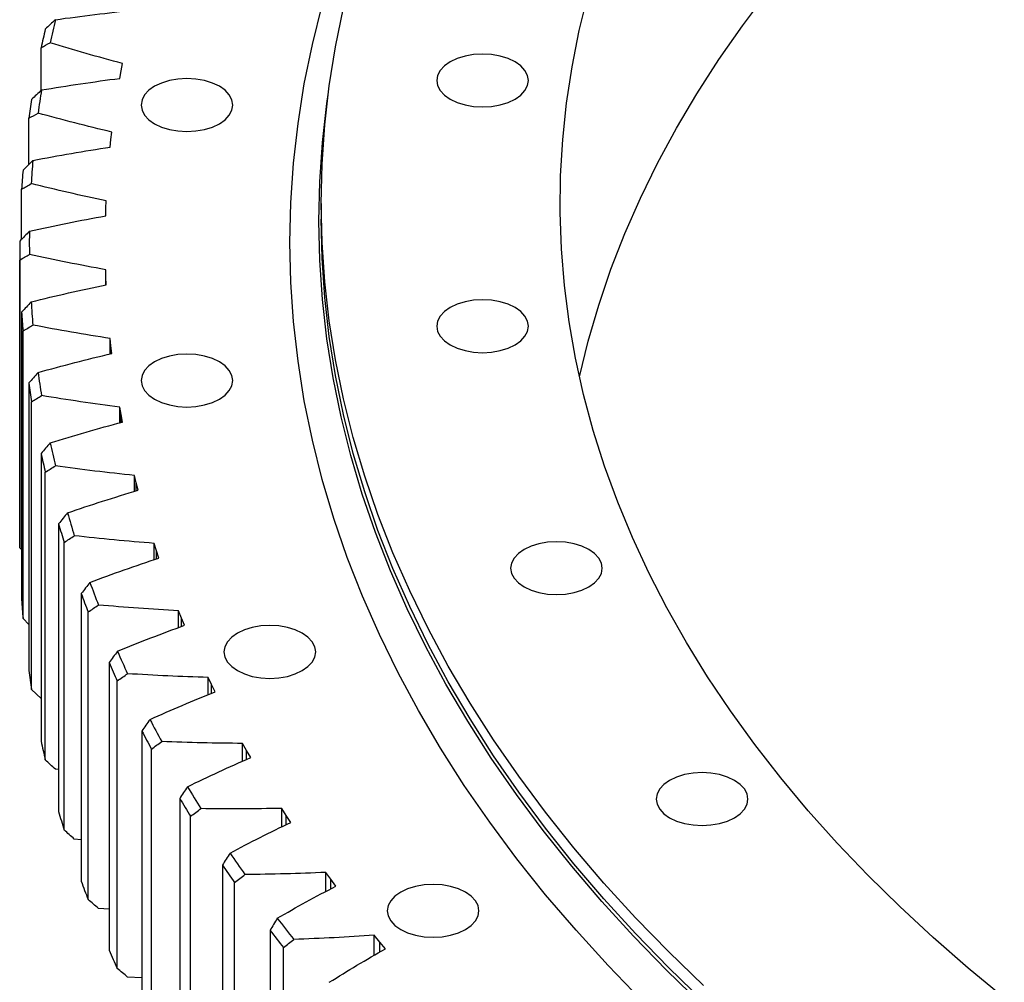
# Model space of a CAD drawing. Header units: millimetres. Extents: x 65 to 5169, y 6149 to 10179.
# Tile 9 of 15: x 3323 to 3528, y 8144 to 8343. Entities that reach past the tile are written whole.
import ezdxf

# ---------------------------------------------------------------- set-up
doc = ezdxf.new("R2010")
doc.units = ezdxf.units.MM
doc.header["$LTSCALE"] = 20

msp = doc.modelspace()

# ---------------------------------------------------------------- linework, layer by layer
at = {"color": 7, "linetype": 'Continuous', "lineweight": 25}
for p, q in [((3327.93, 8328.48), (3327.93, 8337.32)), ((3344.51, 8332.5), (3344.81, 8334.04)), ((3344.24, 8330.96), (3344.51, 8332.5)), ((3325.38, 8313.1), (3325.38, 8322.69)), ((3342.41, 8318.28), (3342.6, 8319.83)), ((3342.26, 8316.73), (3342.41, 8318.28)), ((3323.9, 8297.62), (3323.9, 8308.01)), ((3341.36, 8304.03), (3341.44, 8305.58)), ((3385.99, 8305.06), (3385.99, 8301.79)), ((3341.32, 8302.47), (3341.36, 8304.03)), ((3323.49, 8295.26), (3323.49, 8235.65)), ((3323.5, 8233.7), (3323.5, 8293.31)), ((3341.36, 8289.76), (3341.32, 8291.31)), ((3341.32, 8288.18), (3341.32, 8291.31)), ((3341.44, 8288.2), (3341.36, 8289.76)), ((3323.9, 8282.51), (3323.9, 8222.9)), ((3324.19, 8219), (3324.19, 8278.61)), ((3342.41, 8275.5), (3342.26, 8277.05)), ((3342.26, 8273.87), (3342.26, 8277.05)), ((3342.6, 8273.95), (3342.41, 8275.5)), ((3325.38, 8267.83), (3325.38, 8208.22)), ((3325.95, 8204.33), (3325.95, 8263.94)), ((3344.51, 8261.28), (3344.24, 8262.83)), ((3344.24, 8259.58), (3344.24, 8262.83)), ((3344.81, 8259.74), (3344.51, 8261.28)), ((3327.93, 8253.2), (3327.93, 8193.59)), ((3328.79, 8189.72), (3328.79, 8249.33)), ((3347.65, 8247.13), (3347.27, 8248.67)), ((3347.27, 8245.35), (3347.27, 8248.67)), ((3348.06, 8245.6), (3347.65, 8247.13)), ((3331.56, 8238.65), (3331.56, 8179.04)), ((3323.9, 8233.29), (3323.5, 8233.7)), ((3332.7, 8175.19), (3332.7, 8234.8)), ((3351.82, 8233.07), (3351.33, 8234.59)), ((3351.33, 8231.2), (3351.33, 8234.59)), ((3352.35, 8231.54), (3351.82, 8233.07)), ((3336.26, 8224.19), (3336.26, 8164.59)), ((3337.68, 8160.77), (3337.68, 8220.38)), ((3357.03, 8219.12), (3356.43, 8220.63)), ((3356.43, 8217.15), (3356.43, 8220.63)), ((3357.67, 8217.61), (3357.03, 8219.12)), ((3325.38, 8217.81), (3324.19, 8219)), ((3342.01, 8209.87), (3342.01, 8150.26)), ((3363.26, 8205.31), (3362.54, 8206.8)), ((3362.54, 8203.22), (3362.54, 8206.8)), ((3343.71, 8146.48), (3343.71, 8206.09)), ((3364.01, 8203.82), (3363.26, 8205.31)), ((3327.93, 8202.43), (3325.95, 8204.33)), ((3348.81, 8195.7), (3348.81, 8136.09)), ((3370.5, 8191.66), (3369.67, 8193.14)), ((3369.67, 8189.44), (3369.67, 8193.14)), ((3350.79, 8132.36), (3350.79, 8191.97)), ((3371.36, 8190.19), (3370.5, 8191.66)), ((3331.56, 8187.7), (3330.88, 8187.79)), ((3356.65, 8181.71), (3356.65, 8122.1)), ((3378.73, 8178.21), (3377.8, 8179.67)), ((3377.8, 8175.84), (3377.8, 8179.67)), ((3358.9, 8118.42), (3358.9, 8178.03)), ((3379.7, 8176.76), (3378.73, 8178.21)), ((3336.26, 8173.15), (3334.81, 8173.31)), ((3365.51, 8167.92), (3365.51, 8108.32)), ((3387.95, 8164.97), (3386.91, 8166.4)), ((3386.91, 8162.43), (3386.91, 8166.4)), ((3368.03, 8104.69), (3368.03, 8164.3)), ((3389.02, 8163.55), (3387.95, 8164.97)), ((3342.01, 8158.76), (3339.81, 8158.94)), ((3375.37, 8154.37), (3375.37, 8094.76)), ((3398.13, 8151.97), (3396.98, 8153.37)), ((3396.98, 8149.24), (3396.98, 8153.37)), ((3399.3, 8150.57), (3398.13, 8151.97)), ((3378.16, 8091.2), (3378.16, 8150.81)), ((3348.81, 8144.54), (3345.85, 8144.71))]:
    msp.add_line(p, q, dxfattribs=at)
at = {"color": 82, "linetype": 'Continuous', "lineweight": 25}
for p, q in [((3341.36, 8288.19), (3341.36, 8289.76)), ((3342.41, 8273.91), (3342.41, 8275.5)), ((3344.51, 8259.66), (3344.51, 8261.28)), ((3347.65, 8245.47), (3347.65, 8247.13)), ((3351.82, 8231.37), (3351.82, 8233.07)), ((3357.03, 8217.37), (3357.03, 8219.12)), ((3363.26, 8203.51), (3363.26, 8205.31)), ((3370.5, 8189.81), (3370.5, 8191.66)), ((3378.73, 8176.29), (3378.73, 8178.21)), ((3387.95, 8162.98), (3387.95, 8164.97)), ((3398.13, 8149.9), (3398.13, 8151.97))]:
    msp.add_line(p, q, dxfattribs=at)
at = {"color": 7, "linetype": 'Continuous', "lineweight": 25, "flags": 128}
for points in [[(3527.54, 8140.39), (3520.03, 8146.58), (3512.8, 8152.89), (3505.87, 8159.31), (3499.24, 8165.84), (3492.92, 8172.47), (3486.91, 8179.19), (3481.21, 8186), (3475.84, 8192.9), (3470.78, 8199.87), (3466.05, 8206.93), (3461.66, 8214.05), (3457.59, 8221.25), (3453.86, 8228.5), (3450.47, 8235.8), (3447.42, 8243.16), (3444.71, 8250.56), (3442.35, 8258), (3440.33, 8265.47), (3438.67, 8272.98), (3437.35, 8280.5), (3436.38, 8288.05), (3435.77, 8295.6), (3435.5, 8303.17), (3435.59, 8310.73), (3436.03, 8318.29), (3436.82, 8325.84), (3437.96, 8333.38), (3439.46, 8340.89), (3441.3, 8348.38)], [(3439.48, 8269.13), (3441.3, 8276.52), (3443.49, 8283.98), (3446.02, 8291.4), (3448.9, 8298.78), (3452.12, 8306.11), (3455.68, 8313.39), (3459.58, 8320.62), (3463.81, 8327.77), (3468.38, 8334.87), (3473.27, 8341.88), (3478.49, 8348.82)], [(3452.38, 8139.95), (3445.42, 8147.12), (3438.79, 8154.4), (3432.49, 8161.77), (3426.52, 8169.24), (3420.9, 8176.79), (3415.63, 8184.43), (3410.7, 8192.14), (3406.12, 8199.93), (3401.9, 8207.78), (3398.03, 8215.69), (3394.52, 8223.66), (3391.38, 8231.68), (3388.6, 8239.74), (3386.19, 8247.85), (3384.15, 8255.98), (3382.47, 8264.15), (3381.17, 8272.33), (3380.24, 8280.54), (3379.68, 8288.75), (3379.49, 8296.97), (3379.68, 8305.19), (3380.24, 8313.41), (3381.17, 8321.61), (3382.47, 8329.8), (3384.15, 8337.96), (3386.19, 8346.1)], [(3465.2, 8142.93), (3458, 8149.91), (3451.13, 8157), (3444.58, 8164.19), (3438.35, 8171.47), (3432.46, 8178.85), (3426.91, 8186.31), (3421.69, 8193.86), (3416.82, 8201.48), (3412.3, 8209.17), (3408.13, 8216.93), (3404.31, 8224.75), (3400.84, 8232.62), (3397.74, 8240.54), (3394.99, 8248.51), (3392.61, 8256.52), (3390.59, 8264.56), (3388.94, 8272.62), (3387.65, 8280.71), (3386.73, 8288.82), (3386.18, 8296.93), (3385.99, 8305.06), (3386.18, 8313.18), (3386.73, 8321.3), (3387.65, 8329.4), (3388.94, 8337.49), (3390.59, 8345.56)], [(3412.7, 8326.64), (3414.14, 8325.96), (3415.78, 8325.45), (3417.57, 8325.14), (3419.42, 8325.03), (3421.27, 8325.14), (3423.05, 8325.45), (3424.7, 8325.96), (3426.14, 8326.64), (3427.32, 8327.47), (3428.2, 8328.42), (3428.74, 8329.45), (3428.92, 8330.52), (3428.74, 8331.59), (3428.2, 8332.61), (3427.32, 8333.56), (3426.14, 8334.39), (3424.7, 8335.08), (3423.05, 8335.58), (3421.27, 8335.89), (3419.42, 8336), (3417.57, 8335.89), (3415.78, 8335.58), (3414.14, 8335.08), (3412.7, 8334.39), (3411.52, 8333.56), (3410.64, 8332.61), (3410.1, 8331.59), (3409.92, 8330.52), (3410.1, 8329.45), (3410.64, 8328.42), (3411.52, 8327.47), (3412.7, 8326.64)], [(3351.44, 8321.57), (3352.87, 8320.88), (3354.52, 8320.38), (3356.3, 8320.07), (3358.15, 8319.96), (3360.01, 8320.07), (3361.79, 8320.38), (3363.43, 8320.88), (3364.87, 8321.57), (3366.05, 8322.4), (3366.93, 8323.35), (3367.47, 8324.37), (3367.65, 8325.44), (3367.47, 8326.51), (3366.93, 8327.54), (3366.05, 8328.49), (3364.87, 8329.32), (3363.43, 8330), (3361.79, 8330.51), (3360.01, 8330.82), (3358.15, 8330.93), (3356.3, 8330.82), (3354.52, 8330.51), (3352.87, 8330), (3351.44, 8329.32), (3350.25, 8328.49), (3349.38, 8327.54), (3348.84, 8326.51), (3348.65, 8325.44), (3348.84, 8324.37), (3349.38, 8323.35), (3350.25, 8322.4), (3351.44, 8321.57)], [(3464.77, 8139.1), (3457.57, 8146.09), (3450.69, 8153.19), (3444.13, 8160.38), (3437.9, 8167.67), (3432.01, 8175.06), (3426.45, 8182.53), (3421.23, 8190.08), (3416.35, 8197.71), (3411.82, 8205.41), (3407.65, 8213.17), (3403.82, 8221), (3400.36, 8228.88), (3397.25, 8236.81), (3394.5, 8244.78), (3392.12, 8252.8), (3390.1, 8260.84), (3388.44, 8268.92), (3387.15, 8277.01), (3386.23, 8285.13), (3385.68, 8293.25), (3385.49, 8301.38), (3385.68, 8309.51), (3386.23, 8317.64), (3387.15, 8325.75), (3387.41, 8327.61)], [(3465.2, 8139.66), (3458, 8146.64), (3451.13, 8153.73), (3444.58, 8160.92), (3438.35, 8168.21), (3432.46, 8175.58), (3426.91, 8183.05), (3421.69, 8190.59), (3416.82, 8198.21), (3412.3, 8205.9), (3408.13, 8213.66), (3404.31, 8221.48), (3400.84, 8229.35), (3397.74, 8237.28), (3394.99, 8245.24), (3392.61, 8253.25), (3390.59, 8261.29), (3388.94, 8269.36), (3387.65, 8277.45), (3386.73, 8285.55), (3386.18, 8293.67), (3385.99, 8301.79)], [(3412.7, 8275.72), (3414.14, 8275.04), (3415.78, 8274.53), (3417.57, 8274.22), (3419.42, 8274.11), (3421.27, 8274.22), (3423.05, 8274.53), (3424.7, 8275.04), (3426.14, 8275.72), (3427.32, 8276.55), (3428.2, 8277.5), (3428.74, 8278.53), (3428.92, 8279.6), (3428.74, 8280.67), (3428.2, 8281.7), (3427.32, 8282.64), (3426.14, 8283.48), (3424.7, 8284.16), (3423.05, 8284.66), (3421.27, 8284.98), (3419.42, 8285.08), (3417.57, 8284.98), (3415.78, 8284.66), (3414.14, 8284.16), (3412.7, 8283.48), (3411.52, 8282.64), (3410.64, 8281.7), (3410.1, 8280.67), (3409.92, 8279.6), (3410.1, 8278.53), (3410.64, 8277.5), (3411.52, 8276.55), (3412.7, 8275.72)], [(3351.44, 8264.46), (3352.87, 8263.78), (3354.52, 8263.27), (3356.3, 8262.96), (3358.15, 8262.85), (3360.01, 8262.96), (3361.79, 8263.27), (3363.43, 8263.78), (3364.87, 8264.46), (3366.05, 8265.29), (3366.93, 8266.24), (3367.47, 8267.27), (3367.65, 8268.34), (3367.47, 8269.41), (3366.93, 8270.44), (3366.05, 8271.38), (3364.87, 8272.22), (3363.43, 8272.9), (3361.79, 8273.4), (3360.01, 8273.72), (3358.15, 8273.82), (3356.3, 8273.72), (3354.52, 8273.4), (3352.87, 8272.9), (3351.44, 8272.22), (3350.25, 8271.38), (3349.38, 8270.44), (3348.84, 8269.41), (3348.65, 8268.34), (3348.84, 8267.27), (3349.38, 8266.24), (3350.25, 8265.29), (3351.44, 8264.46)], [(3428.02, 8225.58), (3429.46, 8224.89), (3431.1, 8224.39), (3432.88, 8224.07), (3434.73, 8223.97), (3436.59, 8224.07), (3438.37, 8224.39), (3440.01, 8224.89), (3441.45, 8225.58), (3442.63, 8226.41), (3443.51, 8227.35), (3444.05, 8228.38), (3444.23, 8229.45), (3444.05, 8230.52), (3443.51, 8231.55), (3442.63, 8232.5), (3441.45, 8233.33), (3440.01, 8234.01), (3438.37, 8234.52), (3436.59, 8234.83), (3434.73, 8234.94), (3432.88, 8234.83), (3431.1, 8234.52), (3429.46, 8234.01), (3428.02, 8233.33), (3426.84, 8232.5), (3425.96, 8231.55), (3425.42, 8230.52), (3425.23, 8229.45), (3425.42, 8228.38), (3425.96, 8227.35), (3426.84, 8226.41), (3428.02, 8225.58)], [(3368.61, 8208.22), (3370.05, 8207.54), (3371.69, 8207.03), (3373.48, 8206.72), (3375.33, 8206.62), (3377.18, 8206.72), (3378.97, 8207.03), (3380.61, 8207.54), (3382.05, 8208.22), (3383.23, 8209.05), (3384.11, 8210), (3384.65, 8211.03), (3384.83, 8212.1), (3384.65, 8213.17), (3384.11, 8214.2), (3383.23, 8215.15), (3382.05, 8215.98), (3380.61, 8216.66), (3378.97, 8217.17), (3377.18, 8217.48), (3375.33, 8217.58), (3373.48, 8217.48), (3371.69, 8217.17), (3370.05, 8216.66), (3368.61, 8215.98), (3367.43, 8215.15), (3366.55, 8214.2), (3366.01, 8213.17), (3365.83, 8212.1), (3366.01, 8211.03), (3366.55, 8210), (3367.43, 8209.05), (3368.61, 8208.22)], [(3458.18, 8177.73), (3459.62, 8177.05), (3461.27, 8176.54), (3463.05, 8176.23), (3464.9, 8176.12), (3466.75, 8176.23), (3468.54, 8176.54), (3470.18, 8177.05), (3471.62, 8177.73), (3472.8, 8178.56), (3473.68, 8179.51), (3474.22, 8180.54), (3474.4, 8181.61), (3474.22, 8182.68), (3473.68, 8183.71), (3472.8, 8184.65), (3471.62, 8185.48), (3470.18, 8186.17), (3468.54, 8186.67), (3466.75, 8186.99), (3464.9, 8187.09), (3463.05, 8186.99), (3461.27, 8186.67), (3459.62, 8186.17), (3458.18, 8185.48), (3457, 8184.65), (3456.12, 8183.71), (3455.58, 8182.68), (3455.4, 8181.61), (3455.58, 8180.54), (3456.12, 8179.51), (3457, 8178.56), (3458.18, 8177.73)], [(3402.45, 8154.56), (3403.89, 8153.88), (3405.53, 8153.37), (3407.31, 8153.06), (3409.16, 8152.95), (3411.02, 8153.06), (3412.8, 8153.37), (3414.44, 8153.88), (3415.88, 8154.56), (3417.06, 8155.39), (3417.94, 8156.34), (3418.48, 8157.37), (3418.66, 8158.44), (3418.48, 8159.51), (3417.94, 8160.54), (3417.06, 8161.48), (3415.88, 8162.31), (3414.44, 8163), (3412.8, 8163.5), (3411.02, 8163.82), (3409.16, 8163.92), (3407.31, 8163.82), (3405.53, 8163.5), (3403.89, 8163), (3402.45, 8162.31), (3401.26, 8161.48), (3400.39, 8160.54), (3399.85, 8159.51), (3399.66, 8158.44), (3399.85, 8157.37), (3400.39, 8156.34), (3401.26, 8155.39), (3402.45, 8154.56)]]:
    msp.add_lwpolyline(points, dxfattribs=at)
at = {"color": 7, "linetype": 'Continuous', "lineweight": 25}
for centre, radius, start, end in [((3534.4, 8295.48), 209.02, 166.8239, 168.1622), ((3533.1, 8293.84), 209.72, 166.9511, 168.035), ((3529.08, 8296.47), 203.61, 170.9321, 172.2939), ((3527.76, 8294.84), 204.29, 171.0615, 172.1645), ((3525.87, 8296.84), 200.37, 175.1032, 176.4798), ((3524.53, 8295.21), 201.04, 175.2341, 176.3489), ((3524.79, 8296.89), 199.3, 179.3093, 180.6907), ((3523.45, 8295.26), 199.96, 179.4406, 180.5594), ((3525.87, 8296.94), 200.37, 183.5202, 184.8968), ((3524.53, 8295.31), 201.04, 183.6511, 184.7659), ((3529.08, 8297.31), 203.61, 187.7061, 189.0679), ((3527.76, 8295.68), 204.29, 187.8355, 188.9385), ((3534.4, 8298.31), 209.02, 191.8378, 193.1761), ((3533.1, 8296.68), 209.72, 191.965, 193.0489), ((3541.75, 8300.22), 216.62, 195.8892, 197.196), ((3540.47, 8298.6), 217.34, 196.0134, 197.0718), ((3523.46, 8235.65), 199.96, 180, 180.5594), ((3551.04, 8303.35), 226.42, 199.8375, 201.1063), ((3549.79, 8301.74), 227.18, 199.9581, 200.9857), ((3524.53, 8235.7), 201.04, 183.6511, 184.7659), ((3562.15, 8307.94), 238.45, 203.6644, 204.8902), ((3560.94, 8306.34), 239.24, 203.7809, 204.7736), ((3527.76, 8236.07), 204.29, 187.8355, 188.9385), ((3574.95, 8314.23), 252.72, 207.356, 208.5352), ((3573.79, 8312.66), 253.56, 207.4681, 208.4231), ((3533.1, 8237.07), 209.72, 191.965, 193.0489), ((3589.29, 8322.42), 269.23, 210.903, 212.0335), ((3588.17, 8320.88), 270.13, 211.0105, 211.926), ((3540.47, 8238.99), 217.34, 196.0134, 197.0718), ((3604.97, 8332.69), 287.97, 214.3002, 215.3811), ((3603.9, 8331.18), 288.94, 214.403, 215.2783), ((3549.79, 8242.13), 227.18, 199.9581, 200.9857), ((3621.82, 8345.15), 308.94, 217.546, 218.5774), ((3620.81, 8343.68), 309.97, 217.644, 218.4793), ((3560.94, 8246.74), 239.24, 203.7809, 204.7736)]:
    msp.add_arc(centre, radius, start, end, dxfattribs=at)
for points in [[(3330.88, 8343.12), (3336.31, 8343.89), (3341.78, 8344.55), (3347.27, 8345.12)], [(3330.88, 8343.12), (3330.18, 8342.48), (3329.49, 8341.84), (3328.79, 8341.19)], [(3327.93, 8337.32), (3328.56, 8337.66), (3329.19, 8338.01), (3329.82, 8338.36)], [(3344.81, 8334.04), (3339.74, 8335.39), (3334.75, 8336.82), (3329.82, 8338.36)], [(3328.01, 8328.56), (3333.39, 8329.46), (3338.8, 8330.26), (3344.24, 8330.96)], [(3328.01, 8328.56), (3327.33, 8327.9), (3326.64, 8327.24), (3325.95, 8326.58)], [(3325.38, 8322.69), (3326.02, 8323.05), (3326.66, 8323.41), (3327.31, 8323.77)], [(3342.6, 8319.83), (3337.44, 8321.05), (3332.34, 8322.36), (3327.31, 8323.77)], [(3326.22, 8313.94), (3331.53, 8314.97), (3336.87, 8315.9), (3342.26, 8316.73)], [(3326.22, 8313.94), (3325.54, 8313.27), (3324.86, 8312.59), (3324.19, 8311.91)], [(3323.9, 8308.01), (3324.56, 8308.38), (3325.21, 8308.76), (3325.87, 8309.14)], [(3341.44, 8305.58), (3336.19, 8306.67), (3331, 8307.86), (3325.87, 8309.14)], [(3325.51, 8299.29), (3330.73, 8300.45), (3336, 8301.51), (3341.32, 8302.47)], [(3325.51, 8299.29), (3324.84, 8298.6), (3324.17, 8297.91), (3323.5, 8297.21)], [(3323.5, 8293.31), (3324.17, 8293.7), (3324.84, 8294.09), (3325.51, 8294.49)], [(3341.32, 8291.31), (3336, 8292.27), (3330.73, 8293.33), (3325.51, 8294.49)], [(3325.87, 8284.64), (3331, 8285.93), (3336.19, 8287.11), (3341.44, 8288.2)], [(3325.87, 8284.64), (3325.21, 8283.93), (3324.56, 8283.22), (3323.9, 8282.51)], [(3324.19, 8278.61), (3324.86, 8279.02), (3325.54, 8279.43), (3326.22, 8279.84)], [(3342.26, 8277.05), (3336.87, 8277.88), (3331.53, 8278.81), (3326.22, 8279.84)], [(3327.31, 8270.01), (3332.34, 8271.42), (3337.44, 8272.73), (3342.6, 8273.95)], [(3327.31, 8270.01), (3326.66, 8269.28), (3326.02, 8268.56), (3325.38, 8267.83)], [(3325.95, 8263.94), (3326.64, 8264.36), (3327.33, 8264.79), (3328.01, 8265.22)], [(3344.24, 8262.83), (3338.8, 8263.52), (3333.39, 8264.32), (3328.01, 8265.22)], [(3329.82, 8255.43), (3334.75, 8256.96), (3339.74, 8258.4), (3344.81, 8259.74)], [(3329.82, 8255.43), (3329.19, 8254.69), (3328.56, 8253.94), (3327.93, 8253.2)], [(3328.79, 8249.33), (3329.49, 8249.77), (3330.18, 8250.21), (3330.88, 8250.66)], [(3347.27, 8248.67), (3341.78, 8249.23), (3336.31, 8249.89), (3330.88, 8250.66)], [(3333.41, 8240.92), (3338.21, 8242.57), (3343.1, 8244.13), (3348.06, 8245.6)], [(3333.41, 8240.92), (3332.79, 8240.16), (3332.17, 8239.4), (3331.56, 8238.65)], [(3332.7, 8234.8), (3333.41, 8235.26), (3334.11, 8235.72), (3334.81, 8236.18)], [(3351.33, 8234.59), (3345.8, 8235.02), (3340.3, 8235.55), (3334.81, 8236.18)], [(3338.05, 8226.51), (3342.73, 8228.28), (3347.5, 8229.96), (3352.35, 8231.54)], [(3338.05, 8226.51), (3337.45, 8225.74), (3336.85, 8224.97), (3336.26, 8224.19)], [(3337.68, 8220.38), (3338.39, 8220.85), (3339.1, 8221.33), (3339.81, 8221.81)], [(3356.43, 8220.63), (3350.87, 8220.92), (3345.33, 8221.32), (3339.81, 8221.81)], [(3343.75, 8212.23), (3348.3, 8214.11), (3352.94, 8215.9), (3357.67, 8217.61)], [(3343.75, 8212.23), (3343.17, 8211.45), (3342.59, 8210.66), (3342.01, 8209.87)], [(3343.71, 8206.09), (3344.43, 8206.59), (3345.14, 8207.08), (3345.85, 8207.58)], [(3362.54, 8206.8), (3356.97, 8206.96), (3351.41, 8207.22), (3345.85, 8207.58)], [(3350.5, 8198.1), (3354.91, 8200.09), (3359.41, 8202), (3364.01, 8203.82)], [(3350.5, 8198.1), (3349.94, 8197.3), (3349.37, 8196.5), (3348.81, 8195.7)], [(3350.79, 8191.97), (3351.51, 8192.48), (3352.22, 8192.99), (3352.94, 8193.51)], [(3369.67, 8193.14), (3364.1, 8193.16), (3358.52, 8193.28), (3352.94, 8193.51)], [(3330.88, 8187.79), (3330.18, 8188.43), (3329.49, 8189.07), (3328.79, 8189.72)], [(3358.28, 8184.15), (3362.53, 8186.25), (3366.89, 8188.26), (3371.36, 8190.19)], [(3358.28, 8184.15), (3357.73, 8183.34), (3357.19, 8182.53), (3356.65, 8181.71)], [(3358.9, 8178.03), (3359.62, 8178.56), (3360.34, 8179.09), (3361.05, 8179.62)], [(3377.8, 8179.67), (3372.23, 8179.55), (3366.65, 8179.53), (3361.05, 8179.62)], [(3367.08, 8170.41), (3371.17, 8172.61), (3375.38, 8174.72), (3379.7, 8176.76)], [(3334.81, 8173.31), (3334.11, 8173.93), (3333.41, 8174.56), (3332.7, 8175.19)], [(3367.08, 8170.41), (3366.55, 8169.58), (3366.03, 8168.75), (3365.51, 8167.92)], [(3386.91, 8166.4), (3381.35, 8166.15), (3375.77, 8166), (3370.18, 8165.95)], [(3368.03, 8164.3), (3368.75, 8164.85), (3369.46, 8165.4), (3370.18, 8165.95)], [(3376.88, 8156.89), (3380.81, 8159.19), (3384.86, 8161.41), (3389.02, 8163.55)], [(3339.81, 8158.94), (3339.1, 8159.55), (3338.39, 8160.16), (3337.68, 8160.77)], [(3376.88, 8156.89), (3376.37, 8156.05), (3375.87, 8155.21), (3375.37, 8154.37)], [(3378.16, 8150.81), (3378.87, 8151.37), (3379.59, 8151.94), (3380.31, 8152.51)], [(3396.98, 8153.37), (3391.45, 8152.98), (3385.89, 8152.7), (3380.31, 8152.51)], [(3387.66, 8143.62), (3391.42, 8146.01), (3395.3, 8148.33), (3399.3, 8150.57)], [(3345.85, 8144.71), (3345.14, 8145.3), (3344.43, 8145.89), (3343.71, 8146.48)]]:
    msp.add_open_spline(points, degree=3, dxfattribs=at)

doc.saveas('drawing.dxf')
